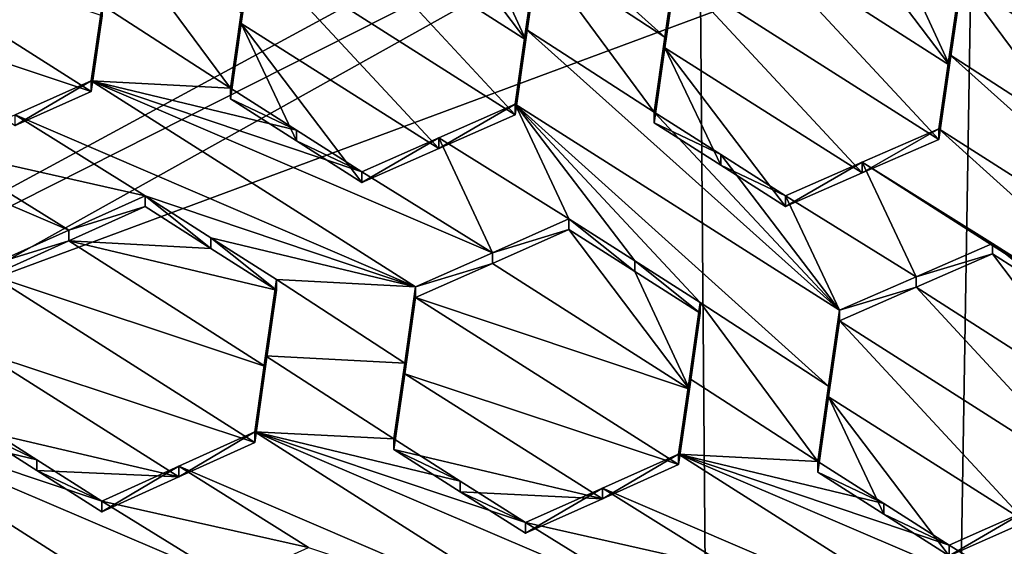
# Model space of a CAD drawing. Header units: metres. Extents: x -28 to 28, y -243 to 28.
# Tile 40 of 147: x -4.509 to -2.966, y -219.127 to -218.302. Entities that reach past the tile are written whole.
import ezdxf

# ---------------------------------------------------------------- set-up
doc = ezdxf.new("R2010")
doc.units = ezdxf.units.M
doc.layers.add('solid_10661043', color=7, linetype='CONTINUOUS')

msp = doc.modelspace()

# ---------------------------------------------------------------- linework, layer by layer
at = {"layer": 'solid_10661043'}
for points in [[(-6.468189, -240.147827, 149.682373), (-2.982479, -33.177227, 120.627815), (-7.076779, -32.296349, 120.462425)], [(-6.468189, -240.147827, 149.682373), (0, -240.141998, 149.723801), (-2.982479, -33.177227, 120.627815)], [(0, -240.141998, 149.723801), (-0.000043, -33.363544, 120.662979), (-2.982479, -33.177227, 120.627815)], [(-3.305357, -235.757614, 145.381073), (-6.610481, -235.649948, 145.324188), (-4.885979, -33.363503, 116.919937)], [(-3.305357, -235.757614, 145.381073), (-4.885979, -33.363503, 116.919937), (0.002991, -33.878384, 117.022713)], [(0, -235.869141, 145.41066), (-3.305357, -235.757614, 145.381073), (0.002991, -33.878384, 117.022713)], [(-6.575505, -215.061996, 117.909462), (-3.321812, -214.984421, 117.180382), (-8.696975, -218.756622, 118.191139)], [(-5.715565, -217.712433, 117.911346), (-8.696975, -218.756622, 118.191139), (-3.321812, -214.984421, 117.180382)], [(-0.464979, -216.367477, 117.240387), (-5.300373, -218.985519, 116.46067), (-5.591261, -218.268219, 117.749687)], [(-0.464979, -216.367477, 117.240387), (-0.440793, -217.183655, 115.977867), (-5.300373, -218.985519, 116.46067)], [(-5.300373, -218.985519, 116.46067), (-0.440793, -217.183655, 115.977867), (-2.986201, -217.817337, 116.075958)], [(-2.986201, -217.817337, 116.075958), (-0.436854, -217.293427, 115.935577), (4.536256, -218.580582, 116.280472)], [(-5.300373, -218.985519, 116.46067), (-2.986201, -217.817337, 116.075958), (-5.242968, -219.076813, 116.413437)], [(-5.242968, -219.076813, 116.413437), (-2.986201, -217.817337, 116.075958), (6.472847, -220.265549, 116.731956)], [(-3.308275, -217.812195, 130.883789), (-3.325072, -217.928192, 130.943832), (-2.833785, -218.370667, 131.302887)], [(-3.308275, -217.812195, 130.883789), (-2.833785, -218.370667, 131.302887), (-2.816645, -218.252365, 131.241364)], [(-2.986201, -217.817337, 116.075958), (4.536256, -218.580582, 116.280472), (6.472847, -220.265549, 116.731956)], [(-3.98934, -217.887436, 130.758041), (-3.497984, -218.329422, 131.116867), (-3.480913, -218.210815, 131.058517)], [(-3.699031, -218.197845, 130.995956), (-3.497984, -218.329422, 131.116867), (-3.98934, -217.887436, 130.758041)], [(-3.325072, -217.928192, 130.943832), (-3.034763, -218.238342, 131.182739), (-2.833785, -218.370667, 131.302887)], [(-3.716082, -218.333328, 130.990799), (-3.90515, -218.083649, 130.811096), (-4.024977, -218.136154, 130.806915)], [(-3.716082, -218.333328, 130.990799), (-3.800896, -218.149902, 130.87291), (-3.90515, -218.083649, 130.811096)], [(-3.051873, -218.373367, 131.180954), (-3.240882, -218.123749, 130.999283), (-3.360832, -218.175507, 130.998108)], [(-3.051873, -218.373367, 131.180954), (-3.135869, -218.190628, 131.06105), (-3.240882, -218.123749, 130.999283)], [(-3.732943, -218.450867, 131.046936), (-4.024977, -218.136154, 130.806915), (-4.145181, -218.189026, 130.801941)], [(-3.732943, -218.450867, 131.046936), (-3.716082, -218.333328, 130.990799), (-4.024977, -218.136154, 130.806915)], [(-4.397211, -218.414352, 130.845322), (-4.809449, -218.152603, 130.599976), (-4.826448, -218.271927, 130.653549)], [(-4.397211, -218.414352, 130.845322), (-4.380313, -218.295929, 130.791382), (-4.809449, -218.152603, 130.599976)], [(-4.380313, -218.279037, 130.854401), (-4.179093, -218.409286, 130.975159), (-4.363299, -218.159973, 130.799454)], [(-4.162208, -218.291138, 130.920593), (-4.363299, -218.159973, 130.799454), (-4.179093, -218.409286, 130.975159)], [(-3.716082, -218.333328, 130.990799), (-3.699031, -218.214645, 130.933304), (-3.800896, -218.149902, 130.87291)], [(-3.068674, -218.489761, 131.239655), (-3.360832, -218.175507, 130.998108), (-3.480913, -218.22757, 130.995987)], [(-3.051873, -218.373367, 131.180954), (-3.360832, -218.175507, 130.998108), (-3.068674, -218.489761, 131.239655)], [(-4.162208, -218.307983, 130.857712), (-4.145181, -218.189026, 130.801941), (-4.162208, -218.291138, 130.920593)], [(-3.852653, -218.503677, 131.041397), (-4.145181, -218.189026, 130.801941), (-4.162208, -218.307983, 130.857712)], [(-3.852653, -218.503677, 131.041397), (-3.732943, -218.450867, 131.046936), (-4.145181, -218.189026, 130.801941)], [(-3.051873, -218.373367, 131.180954), (-3.034763, -218.25502, 131.120483), (-3.135869, -218.190628, 131.06105)], [(-3.716082, -218.316544, 131.053391), (-3.514825, -218.446609, 131.173752), (-3.699031, -218.197845, 130.995956)], [(-3.716082, -218.333328, 130.990799), (-3.699031, -218.197845, 130.995956), (-3.699031, -218.214645, 130.933304)], [(-3.716082, -218.316544, 131.053391), (-3.699031, -218.197845, 130.995956), (-3.716082, -218.333328, 130.990799)], [(-3.699031, -218.197845, 130.995956), (-3.514825, -218.446609, 131.173752), (-3.497984, -218.329422, 131.116867)], [(-3.480913, -218.22757, 130.995987), (-3.480913, -218.210815, 131.058517), (-3.497984, -218.329422, 131.116867)], [(-3.497984, -218.346161, 131.054413), (-3.480913, -218.22757, 130.995987), (-3.497984, -218.329422, 131.116867)], [(-3.188541, -218.54184, 131.237152), (-3.480913, -218.22757, 130.995987), (-3.497984, -218.346161, 131.054413)], [(-3.188541, -218.54184, 131.237152), (-3.068674, -218.489761, 131.239655), (-3.480913, -218.22757, 130.995987)], [(-3.051873, -218.373367, 131.180954), (-3.034763, -218.238342, 131.182739), (-3.034763, -218.25502, 131.120483)], [(-3.051873, -218.373367, 131.180954), (-3.051873, -218.356705, 131.243149), (-3.034763, -218.238342, 131.182739)], [(-2.850557, -218.486603, 131.362411), (-3.034763, -218.238342, 131.182739), (-3.051873, -218.356705, 131.243149)], [(-2.833785, -218.370667, 131.302887), (-3.034763, -218.238342, 131.182739), (-2.850557, -218.486603, 131.362411)], [(-4.516797, -218.467743, 130.837418), (-4.397211, -218.414352, 130.845322), (-4.826448, -218.271927, 130.653549)], [(-4.380313, -218.279037, 130.854401), (-4.397211, -218.397476, 130.908279), (-4.179093, -218.409286, 130.975159)], [(-4.380313, -218.279037, 130.854401), (-4.380313, -218.295929, 130.791382), (-4.397211, -218.414352, 130.845322)], [(-4.380313, -218.279037, 130.854401), (-4.397211, -218.414352, 130.845322), (-4.397211, -218.397476, 130.908279)], [(-4.162208, -218.307983, 130.857712), (-4.162208, -218.291138, 130.920593), (-4.179093, -218.409286, 130.975159)], [(-4.162208, -218.307983, 130.857712), (-4.179093, -218.409286, 130.975159), (-4.179093, -218.426117, 130.912338)], [(-4.162208, -218.307983, 130.857712), (-4.179093, -218.426117, 130.912338), (-4.075676, -218.491791, 130.973877)], [(-4.075676, -218.491791, 130.973877), (-3.972973, -218.556992, 131.034988), (-4.162208, -218.307983, 130.857712)], [(-3.852653, -218.503677, 131.041397), (-4.162208, -218.307983, 130.857712), (-3.972973, -218.556992, 131.034988)], [(-3.716082, -218.316544, 131.053391), (-3.732943, -218.434097, 131.109482), (-3.224515, -218.757187, 131.411057)], [(-3.716082, -218.316544, 131.053391), (-3.716082, -218.333328, 130.990799), (-3.732943, -218.450867, 131.046936)], [(-3.716082, -218.316544, 131.053391), (-3.732943, -218.450867, 131.046936), (-3.732943, -218.434097, 131.109482)], [(-3.716082, -218.316544, 131.053391), (-3.224515, -218.757187, 131.411057), (-3.514825, -218.446609, 131.173752)], [(-3.497984, -218.346161, 131.054413), (-3.497984, -218.329422, 131.116867), (-3.514825, -218.446609, 131.173752)], [(-3.514825, -218.463333, 131.111359), (-3.497984, -218.346161, 131.054413), (-3.514825, -218.446609, 131.173752)], [(-3.497984, -218.346161, 131.054413), (-3.514825, -218.463333, 131.111359), (-3.410575, -218.529572, 131.173218)], [(-3.188541, -218.54184, 131.237152), (-3.497984, -218.346161, 131.054413), (-3.308705, -218.594299, 131.233643)], [(-3.410575, -218.529572, 131.173218), (-3.308705, -218.594299, 131.233643), (-3.497984, -218.346161, 131.054413)], [(-4.432549, -218.631424, 131.011765), (-4.637241, -218.504807, 130.891846), (-5.061479, -218.362564, 130.700668)], [(-4.553051, -218.685608, 131.002441), (-4.432549, -218.631424, 131.011765), (-5.061479, -218.362564, 130.700668)], [(-3.068674, -218.489761, 131.239655), (-3.068674, -218.473114, 131.301788), (-3.051873, -218.356705, 131.243149)], [(-2.560247, -218.796783, 131.601196), (-3.051873, -218.356705, 131.243149), (-3.068674, -218.473114, 131.301788)], [(-3.051873, -218.373367, 131.180954), (-3.068674, -218.489761, 131.239655), (-3.051873, -218.356705, 131.243149)], [(-2.560247, -218.796783, 131.601196), (-2.850557, -218.486603, 131.362411), (-3.051873, -218.356705, 131.243149)], [(-4.516797, -218.450867, 130.900436), (-3.888783, -218.720413, 131.210388), (-4.397211, -218.397476, 130.908279)], [(-4.397211, -218.397476, 130.908279), (-4.397211, -218.414352, 130.845322), (-4.516797, -218.467743, 130.837418)], [(-4.516797, -218.450867, 130.900436), (-4.397211, -218.397476, 130.908279), (-4.516797, -218.467743, 130.837418)], [(-4.397211, -218.397476, 130.908279), (-3.972973, -218.540222, 131.09761), (-4.075676, -218.474976, 131.036606)], [(-4.397211, -218.397476, 130.908279), (-3.768412, -218.666885, 131.217514), (-3.972973, -218.540222, 131.09761)], [(-4.397211, -218.397476, 130.908279), (-4.075676, -218.474976, 131.036606), (-4.179093, -218.409286, 130.975159)], [(-4.397211, -218.397476, 130.908279), (-3.888783, -218.720413, 131.210388), (-3.768412, -218.666885, 131.217514)], [(-4.179093, -218.426117, 130.912338), (-4.179093, -218.409286, 130.975159), (-4.075676, -218.474976, 131.036606)], [(-4.075676, -218.491791, 130.973877), (-4.179093, -218.426117, 130.912338), (-4.075676, -218.474976, 131.036606)], [(-3.852654, -218.486908, 131.103973), (-3.648752, -218.613907, 131.22377), (-3.732943, -218.434097, 131.109482)], [(-3.852654, -218.486908, 131.103973), (-3.732943, -218.434097, 131.109482), (-3.852653, -218.503677, 131.041397)], [(-3.732943, -218.434097, 131.109482), (-3.732943, -218.450867, 131.046936), (-3.852653, -218.503677, 131.041397)], [(-3.544969, -218.67984, 131.285385), (-3.442633, -218.744858, 131.346146), (-3.732943, -218.434097, 131.109482)], [(-3.732943, -218.434097, 131.109482), (-3.648752, -218.613907, 131.22377), (-3.544969, -218.67984, 131.285385)], [(-3.732943, -218.434097, 131.109482), (-3.241567, -218.876205, 131.467346), (-3.224515, -218.757187, 131.411057)], [(-3.732943, -218.434097, 131.109482), (-3.442633, -218.744858, 131.346146), (-3.241567, -218.876205, 131.467346)], [(-4.637241, -218.504807, 130.891846), (-4.31302, -218.577881, 131.020325), (-4.516797, -218.450867, 130.900436)], [(-4.516797, -218.450867, 130.900436), (-4.31302, -218.577881, 131.020325), (-3.888783, -218.720413, 131.210388)], [(-3.410558, -218.512894, 131.235519), (-3.514825, -218.463333, 131.111359), (-3.514825, -218.446609, 131.173752)], [(-3.224515, -218.757187, 131.411057), (-3.410558, -218.512894, 131.235519), (-3.514825, -218.446609, 131.173752)], [(-3.410558, -218.512894, 131.235519), (-3.410575, -218.529572, 131.173218), (-3.514825, -218.463333, 131.111359)], [(-4.075676, -218.491791, 130.973877), (-4.075676, -218.474976, 131.036606), (-3.972973, -218.540222, 131.09761)], [(-3.852654, -218.486908, 131.103973), (-3.972973, -218.556992, 131.034988), (-3.972973, -218.540222, 131.09761)], [(-3.852654, -218.486908, 131.103973), (-3.972973, -218.540222, 131.09761), (-3.768412, -218.666885, 131.217514)], [(-3.852654, -218.486908, 131.103973), (-3.852653, -218.503677, 131.041397), (-3.972973, -218.556992, 131.034988)], [(-3.852654, -218.486908, 131.103973), (-3.768412, -218.666885, 131.217514), (-3.648752, -218.613907, 131.22377)], [(-3.188541, -218.54184, 131.237152), (-3.068674, -218.473114, 131.301788), (-3.068674, -218.489761, 131.239655)], [(-3.188541, -218.525177, 131.299332), (-3.068674, -218.473114, 131.301788), (-3.188541, -218.54184, 131.237152)], [(-2.577378, -218.915466, 131.661011), (-3.068674, -218.473114, 131.301788), (-3.188541, -218.525177, 131.299332)], [(-2.560247, -218.796783, 131.601196), (-3.068674, -218.473114, 131.301788), (-2.577378, -218.915466, 131.661011)], [(-3.972973, -218.556992, 131.034988), (-4.075676, -218.491791, 130.973877), (-3.972973, -218.540222, 131.09761)], [(-4.432549, -218.631424, 131.011765), (-4.31302, -218.577881, 131.020325), (-4.637241, -218.504807, 130.891846)], [(-3.410558, -218.512894, 131.235519), (-3.308705, -218.577637, 131.295853), (-3.410575, -218.529572, 131.173218)], [(-3.224515, -218.757187, 131.411057), (-3.308705, -218.577637, 131.295853), (-3.410558, -218.512894, 131.235519)], [(-3.308705, -218.577637, 131.295853), (-3.308705, -218.594299, 131.233643), (-3.410575, -218.529572, 131.173218)], [(-3.188541, -218.525177, 131.299332), (-3.188541, -218.54184, 131.237152), (-3.308705, -218.594299, 131.233643)], [(-3.188541, -218.525177, 131.299332), (-3.308705, -218.594299, 131.233643), (-3.308705, -218.577637, 131.295853)], [(-3.188541, -218.525177, 131.299332), (-3.308705, -218.577637, 131.295853), (-3.104315, -218.704514, 131.415298)], [(-3.188541, -218.525177, 131.299332), (-2.984484, -218.652267, 131.418472), (-2.879723, -218.718918, 131.480347)], [(-3.188541, -218.525177, 131.299332), (-3.104315, -218.704514, 131.415298), (-2.984484, -218.652267, 131.418472)], [(-3.188541, -218.525177, 131.299332), (-2.879723, -218.718918, 131.480347), (-2.778365, -218.783401, 131.540192)], [(-2.577378, -218.915466, 131.661011), (-3.188541, -218.525177, 131.299332), (-2.778365, -218.783401, 131.540192)], [(-4.432549, -218.631424, 131.011765), (-4.31302, -218.594711, 130.957504), (-4.31302, -218.577881, 131.020325)], [(-4.209603, -218.66037, 131.019043), (-4.209603, -218.64357, 131.081772), (-4.31302, -218.577881, 131.020325)], [(-3.888783, -218.720413, 131.210388), (-4.31302, -218.577881, 131.020325), (-4.209603, -218.64357, 131.081772)], [(-4.31302, -218.594711, 130.957504), (-4.209603, -218.66037, 131.019043), (-4.31302, -218.577881, 131.020325)], [(-3.104315, -218.704514, 131.415298), (-3.308705, -218.577637, 131.295853), (-3.224515, -218.757187, 131.411057)], [(-4.432549, -218.631424, 131.011765), (-4.432548, -218.64827, 130.948898), (-4.31302, -218.594711, 130.957504)], [(-4.432548, -218.64827, 130.948898), (-4.209603, -218.66037, 131.019043), (-4.31302, -218.594711, 130.957504)], [(-3.648752, -218.613907, 131.22377), (-3.768412, -218.666885, 131.217514), (-3.648752, -218.63063, 131.161377)], [(-3.648752, -218.613907, 131.22377), (-3.648752, -218.63063, 131.161377), (-3.544959, -218.696533, 131.223099)], [(-3.544969, -218.67984, 131.285385), (-3.648752, -218.613907, 131.22377), (-3.544959, -218.696533, 131.223099)], [(-4.553051, -218.685608, 131.002441), (-4.432548, -218.64827, 130.948898), (-4.432549, -218.631424, 131.011765)], [(-3.768412, -218.666885, 131.217514), (-3.768411, -218.683624, 131.155075), (-3.648752, -218.63063, 131.161377)], [(-3.459665, -218.88063, 131.339279), (-3.648752, -218.63063, 131.161377), (-3.768411, -218.683624, 131.155075)], [(-3.459665, -218.88063, 131.339279), (-3.544959, -218.696533, 131.223099), (-3.648752, -218.63063, 131.161377)], [(-4.432548, -218.64827, 130.948898), (-4.553051, -218.702469, 130.939514), (-4.123898, -218.845123, 131.132874)], [(-4.553051, -218.685608, 131.002441), (-4.553051, -218.702469, 130.939514), (-4.432548, -218.64827, 130.948898)], [(-4.432548, -218.64827, 130.948898), (-4.123898, -218.845123, 131.132874), (-4.106901, -218.725586, 131.080154)], [(-4.432548, -218.64827, 130.948898), (-4.106901, -218.725586, 131.080154), (-4.209603, -218.66037, 131.019043)], [(-4.209603, -218.64357, 131.081772), (-4.106901, -218.725586, 131.080154), (-4.106901, -218.708801, 131.142792)], [(-3.888783, -218.720413, 131.210388), (-4.209603, -218.64357, 131.081772), (-4.106901, -218.708801, 131.142792)], [(-4.209603, -218.66037, 131.019043), (-4.106901, -218.725586, 131.080154), (-4.209603, -218.64357, 131.081772)], [(-3.104315, -218.704514, 131.415298), (-2.984484, -218.668869, 131.356506), (-2.984484, -218.652267, 131.418472)], [(-2.879698, -218.735504, 131.418488), (-2.879723, -218.718918, 131.480347), (-2.984484, -218.652267, 131.418472)], [(-2.984484, -218.668869, 131.356506), (-2.879698, -218.735504, 131.418488), (-2.984484, -218.652267, 131.418472)], [(-3.768412, -218.666885, 131.217514), (-3.888783, -218.720413, 131.210388), (-3.768411, -218.683624, 131.155075)], [(-2.79546, -218.918686, 131.537018), (-2.984484, -218.668869, 131.356506), (-3.104315, -218.72113, 131.353271)], [(-3.104315, -218.704514, 131.415298), (-3.104315, -218.72113, 131.353271), (-2.984484, -218.668869, 131.356506)], [(-2.79546, -218.918686, 131.537018), (-2.879698, -218.735504, 131.418488), (-2.984484, -218.668869, 131.356506)], [(-3.459665, -218.88063, 131.339279), (-3.768411, -218.683624, 131.155075), (-3.888783, -218.737167, 131.147903)], [(-3.888783, -218.720413, 131.210388), (-3.888783, -218.737167, 131.147903), (-3.768411, -218.683624, 131.155075)], [(-3.544969, -218.67984, 131.285385), (-3.544959, -218.696533, 131.223099), (-3.442633, -218.76152, 131.283951)], [(-3.544969, -218.67984, 131.285385), (-3.442633, -218.76152, 131.283951), (-3.442633, -218.744858, 131.346146)], [(-4.553051, -218.702469, 130.939514), (-4.570035, -218.822281, 130.990768), (-4.140813, -218.964294, 131.184509)], [(-4.553051, -218.702469, 130.939514), (-4.140813, -218.964294, 131.184509), (-4.123898, -218.845123, 131.132874)], [(-3.459665, -218.88063, 131.339279), (-3.442633, -218.76152, 131.283951), (-3.544959, -218.696533, 131.223099)], [(-4.123898, -218.845123, 131.132874), (-4.123898, -218.828354, 131.195465), (-4.106901, -218.708801, 131.142792)], [(-3.905792, -218.839844, 131.263855), (-4.106901, -218.708801, 131.142792), (-4.123898, -218.828354, 131.195465)], [(-4.106901, -218.725586, 131.080154), (-4.123898, -218.845123, 131.132874), (-4.106901, -218.708801, 131.142792)], [(-3.905792, -218.839844, 131.263855), (-3.888783, -218.720413, 131.210388), (-4.106901, -218.708801, 131.142792)], [(-3.104315, -218.704514, 131.415298), (-3.224515, -218.757187, 131.411057), (-3.104315, -218.72113, 131.353271)], [(-3.905792, -218.839844, 131.263855), (-3.888783, -218.737167, 131.147903), (-3.888783, -218.720413, 131.210388)], [(-3.104315, -218.72113, 131.353271), (-3.224515, -218.773819, 131.348999), (-2.812277, -219.035706, 131.593796)], [(-3.224515, -218.757187, 131.411057), (-3.224515, -218.773819, 131.348999), (-3.104315, -218.72113, 131.353271)], [(-2.79546, -218.918686, 131.537018), (-3.104315, -218.72113, 131.353271), (-2.812277, -219.035706, 131.593796)], [(-3.476545, -218.998901, 131.39325), (-3.888783, -218.737167, 131.147903), (-3.905792, -218.856567, 131.201431)], [(-3.905792, -218.839844, 131.263855), (-3.905792, -218.856567, 131.201431), (-3.888783, -218.737167, 131.147903)], [(-3.476545, -218.998901, 131.39325), (-3.459665, -218.88063, 131.339279), (-3.888783, -218.737167, 131.147903)], [(-3.442633, -218.744858, 131.346146), (-3.442633, -218.76152, 131.283951), (-3.459665, -218.88063, 131.339279)], [(-3.442633, -218.744858, 131.346146), (-3.459665, -218.88063, 131.339279), (-3.459665, -218.863983, 131.401413)], [(-3.442633, -218.744858, 131.346146), (-3.459665, -218.863983, 131.401413), (-3.258427, -218.99411, 131.52211)], [(-3.442633, -218.744858, 131.346146), (-3.258427, -218.99411, 131.52211), (-3.241567, -218.876205, 131.467346)], [(-3.241567, -218.876205, 131.467346), (-3.224515, -218.773819, 131.348999), (-3.224515, -218.757187, 131.411057)], [(-3.224515, -218.773819, 131.348999), (-3.241567, -218.892822, 131.405334), (-2.931935, -219.088333, 131.588867)], [(-3.241567, -218.876205, 131.467346), (-3.241567, -218.892822, 131.405334), (-3.224515, -218.773819, 131.348999)], [(-3.224515, -218.773819, 131.348999), (-2.931935, -219.088333, 131.588867), (-2.812277, -219.035706, 131.593796)], [(-4.260133, -219.018204, 131.174301), (-4.570035, -218.822281, 130.990768), (-4.586963, -218.941925, 131.041077)], [(-4.260133, -219.018204, 131.174301), (-4.140813, -218.964294, 131.184509), (-4.570035, -218.822281, 130.990768)], [(-4.140813, -218.94754, 131.247055), (-3.922695, -218.958755, 131.316162), (-4.123898, -218.828354, 131.195465)], [(-4.140813, -218.964294, 131.184509), (-4.140813, -218.94754, 131.247055), (-4.123898, -218.828354, 131.195465)], [(-4.123898, -218.845123, 131.132874), (-4.140813, -218.964294, 131.184509), (-4.123898, -218.828354, 131.195465)], [(-3.905792, -218.839844, 131.263855), (-4.123898, -218.828354, 131.195465), (-3.922695, -218.958755, 131.316162)], [(-3.905792, -218.839844, 131.263855), (-3.922695, -218.958755, 131.316162), (-3.905792, -218.856567, 131.201431)], [(-3.905792, -218.856567, 131.201431), (-3.922695, -218.958755, 131.316162), (-3.922695, -218.975464, 131.253769)], [(-3.595999, -219.052261, 131.385269), (-3.905792, -218.856567, 131.201431), (-3.922695, -218.975464, 131.253769)], [(-3.595999, -219.052261, 131.385269), (-3.476545, -218.998901, 131.39325), (-3.905792, -218.856567, 131.201431)], [(-3.459665, -218.863983, 131.401413), (-3.459665, -218.88063, 131.339279), (-3.476545, -218.998901, 131.39325)], [(-3.459665, -218.863983, 131.401413), (-3.476545, -218.998901, 131.39325), (-3.476545, -218.982269, 131.455338)], [(-3.459665, -218.863983, 131.401413), (-3.476545, -218.982269, 131.455338), (-3.258427, -218.99411, 131.52211)], [(-3.241567, -218.876205, 131.467346), (-3.258427, -218.99411, 131.52211), (-3.241567, -218.892822, 131.405334)], [(-3.241567, -218.892822, 131.405334), (-3.258427, -219.010696, 131.460159), (-3.154845, -219.076477, 131.52179)], [(-3.258427, -218.99411, 131.52211), (-3.258427, -219.010696, 131.460159), (-3.241567, -218.892822, 131.405334)], [(-3.241567, -218.892822, 131.405334), (-3.052307, -219.141586, 131.582809), (-2.931935, -219.088333, 131.588867)], [(-3.154845, -219.076477, 131.52179), (-3.052307, -219.141586, 131.582809), (-3.241567, -218.892822, 131.405334)], [(-4.924322, -218.968613, 131.021362), (-4.296653, -219.237686, 131.333664), (-4.805081, -218.914307, 131.033188)], [(-4.805081, -218.914307, 131.033188), (-4.380844, -219.056137, 131.225922), (-4.482709, -218.991364, 131.165634)], [(-4.805081, -218.914307, 131.033188), (-4.175848, -219.182709, 131.345505), (-4.380844, -219.056137, 131.225922)], [(-4.805081, -218.914307, 131.033188), (-4.482709, -218.991364, 131.165634), (-4.586963, -218.925079, 131.103912)], [(-4.805081, -218.914307, 131.033188), (-4.296653, -219.237686, 131.333664), (-4.175848, -219.182709, 131.345505)], [(-4.586963, -218.941925, 131.041077), (-4.586963, -218.925079, 131.103912), (-4.482709, -218.991364, 131.165634)], [(-4.482723, -219.008163, 131.102875), (-4.586963, -218.941925, 131.041077), (-4.482709, -218.991364, 131.165634)], [(-4.260133, -219.018204, 131.174301), (-4.586963, -218.941925, 131.041077), (-4.482723, -219.008163, 131.102875)], [(-4.260133, -219.001419, 131.236908), (-3.632385, -219.27063, 131.54863), (-4.140813, -218.94754, 131.247055)], [(-4.260133, -219.018204, 131.174301), (-4.140813, -218.94754, 131.247055), (-4.140813, -218.964294, 131.184509)], [(-4.260133, -219.001419, 131.236908), (-4.140813, -218.94754, 131.247055), (-4.260133, -219.018204, 131.174301)], [(-3.511713, -219.216248, 131.558456), (-4.140813, -218.94754, 131.247055), (-3.632385, -219.27063, 131.54863)], [(-4.140813, -218.94754, 131.247055), (-3.716576, -219.089691, 131.438538), (-3.818901, -219.024689, 131.377792)], [(-3.511713, -219.216248, 131.558456), (-3.716576, -219.089691, 131.438538), (-4.140813, -218.94754, 131.247055)], [(-4.140813, -218.94754, 131.247055), (-3.818901, -219.024689, 131.377792), (-3.922695, -218.958755, 131.316162)], [(-3.922695, -218.975464, 131.253769), (-3.922695, -218.958755, 131.316162), (-3.818901, -219.024689, 131.377792)], [(-4.924322, -218.968613, 131.021362), (-4.720891, -219.095978, 131.140518), (-4.296653, -219.237686, 131.333664)], [(-3.818911, -219.041382, 131.315491), (-3.922695, -218.975464, 131.253769), (-3.818901, -219.024689, 131.377792)], [(-3.595999, -219.052261, 131.385269), (-3.922695, -218.975464, 131.253769), (-3.818911, -219.041382, 131.315491)], [(-4.482723, -219.008163, 131.102875), (-4.482709, -218.991364, 131.165634), (-4.380844, -219.056137, 131.225922)], [(-3.595999, -219.035614, 131.447418), (-2.968117, -219.305206, 131.757446), (-3.476545, -218.982269, 131.455338)], [(-3.476545, -218.982269, 131.455338), (-3.476545, -218.998901, 131.39325), (-3.595999, -219.052261, 131.385269)], [(-3.595999, -219.035614, 131.447418), (-3.476545, -218.982269, 131.455338), (-3.595999, -219.052261, 131.385269)], [(-3.476545, -218.982269, 131.455338), (-2.968117, -219.305206, 131.757446), (-2.847662, -219.251678, 131.76445)], [(-3.476545, -218.982269, 131.455338), (-2.847662, -219.251678, 131.76445), (-3.052307, -219.125031, 131.644562)], [(-3.476545, -218.982269, 131.455338), (-3.052307, -219.125031, 131.644562), (-3.154845, -219.059906, 131.583649)], [(-3.476545, -218.982269, 131.455338), (-3.154845, -219.059906, 131.583649), (-3.258427, -218.99411, 131.52211)], [(-3.258427, -218.99411, 131.52211), (-3.154845, -219.059906, 131.583649), (-3.258427, -219.010696, 131.460159)], [(-4.380844, -219.072922, 131.163269), (-4.482723, -219.008163, 131.102875), (-4.380844, -219.056137, 131.225922)], [(-4.260133, -219.018204, 131.174301), (-4.482723, -219.008163, 131.102875), (-4.380844, -219.072922, 131.163269)], [(-4.260133, -219.001419, 131.236908), (-4.380844, -219.072922, 131.163269), (-4.380844, -219.056137, 131.225922)], [(-4.260133, -219.001419, 131.236908), (-4.380844, -219.056137, 131.225922), (-4.056623, -219.128632, 131.356506)], [(-4.260133, -219.001419, 131.236908), (-4.260133, -219.018204, 131.174301), (-4.380844, -219.072922, 131.163269)], [(-4.260133, -219.001419, 131.236908), (-4.056623, -219.128632, 131.356506), (-3.632385, -219.27063, 131.54863)], [(-3.154845, -219.059906, 131.583649), (-3.154845, -219.076477, 131.52179), (-3.258427, -219.010696, 131.460159)], [(-3.818911, -219.041382, 131.315491), (-3.818901, -219.024689, 131.377792), (-3.716576, -219.089691, 131.438538)], [(-3.716576, -219.106369, 131.376343), (-3.818911, -219.041382, 131.315491), (-3.716576, -219.089691, 131.438538)], [(-3.595999, -219.052261, 131.385269), (-3.818911, -219.041382, 131.315491), (-3.716576, -219.106369, 131.376343)], [(-3.595999, -219.035614, 131.447418), (-3.716576, -219.106369, 131.376343), (-3.716576, -219.089691, 131.438538)], [(-3.595999, -219.035614, 131.447418), (-3.716576, -219.089691, 131.438538), (-3.392354, -219.162689, 131.567291)], [(-3.595999, -219.035614, 131.447418), (-3.595999, -219.052261, 131.385269), (-3.716576, -219.106369, 131.376343)], [(-3.595999, -219.035614, 131.447418), (-3.392354, -219.162689, 131.567291), (-2.968117, -219.305206, 131.757446)], [(-4.175848, -219.182709, 131.345505), (-4.056623, -219.128632, 131.356506), (-4.380844, -219.056137, 131.225922)], [(-3.154845, -219.059906, 131.583649), (-3.052307, -219.125031, 131.644562), (-3.154845, -219.076477, 131.52179)], [(-3.052307, -219.141586, 131.582809), (-3.052307, -219.125031, 131.644562), (-2.931936, -219.071808, 131.650574)], [(-2.847662, -219.251678, 131.76445), (-2.931936, -219.071808, 131.650574), (-3.052307, -219.125031, 131.644562)], [(-2.931935, -219.088333, 131.588867), (-3.052307, -219.141586, 131.582809), (-2.931936, -219.071808, 131.650574)], [(-5.242968, -219.076813, 116.413437), (8.043475, -227.407623, 118.645668), (-8.043475, -223.244019, 117.530037)], [(-5.242968, -219.076813, 116.413437), (7.775297, -222.446243, 117.316269), (8.043475, -227.407623, 118.645668)], [(-5.242968, -219.076813, 116.413437), (6.472847, -220.265549, 116.731956), (7.775297, -222.446243, 117.316269)], [(-3.154845, -219.076477, 131.52179), (-3.052307, -219.125031, 131.644562), (-3.052307, -219.141586, 131.582809)], [(-4.296653, -219.237686, 131.333664), (-4.720891, -219.095978, 131.140518), (-4.616342, -219.162491, 131.202194)], [(-3.392354, -219.162689, 131.567291), (-3.716576, -219.089691, 131.438538), (-3.511713, -219.216248, 131.558456)]]:
    msp.add_3dface(points, dxfattribs=at)

doc.saveas('drawing.dxf')
